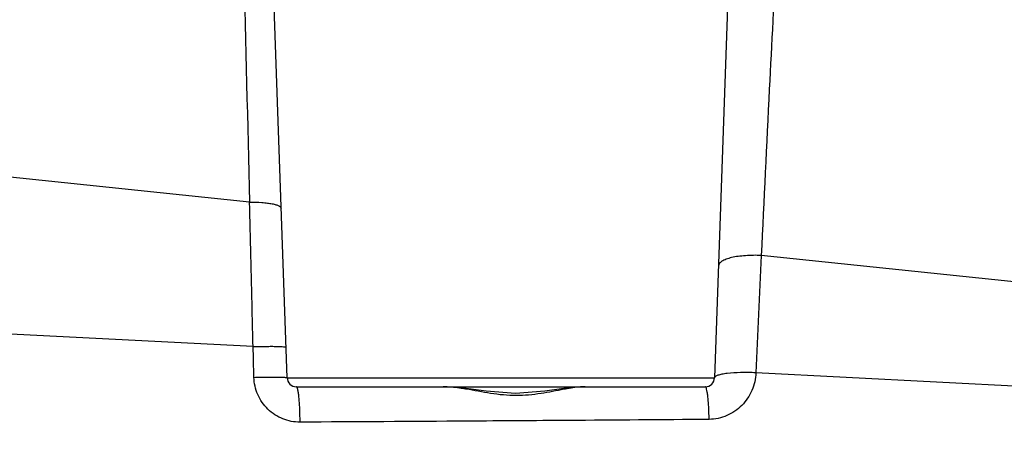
# Model space of a CAD drawing. Header units: millimetres. Extents: x 6 to 407, y 6 to 288.
# Tile 15 of 42: x 311 to 338, y 83 to 94. Entities that reach past the tile are written whole.
import ezdxf

# ---------------------------------------------------------------- set-up
doc = ezdxf.new("R2010")
doc.units = ezdxf.units.MM
doc.header["$LTSCALE"] = 23.1
doc.layers.get('0').update_dxf_attribs({"linetype": 'CONTINUOUS'})
doc.layers.add('DM1-0-1-CLIS-A-TE_DXF_DIMENSION', color=7, linetype='CONTINUOUS')
doc.layers.add('F40742_MAZAKDXF_CONTINUOUS_LINE', color=7, linetype='CONTINUOUS')
doc.styles.get("Standard").update_dxf_attribs({"font": 'txt', "width": 0.7})
doc.dimstyles.new('DIMSTYLE_1', dxfattribs={"dimtxt": 3, "dimasz": 3, "dimexe": 1, "dimexo": 1, "dimgap": 0.75, "dimtad": 1, "dimdsep": 46, "dimtxsty": 'STANDARD', "dimblk": '_FILLED', "dimblk1": '_FILLED', "dimblk2": '_FILLED', "dimcen": 0.09, "dimclrt": 5, "dimazin": 2, "dimtp": 0.01, "dimtm": 0.01, "dimtfac": 1, "dimtofl": 0, "dimtmove": 0, "dimatfit": 3, "dimldrblk": '_FILLED', "dimfxl": 1, "dimtolj": 1, "dimarcsym": 0})

# ---------------------------------------------------------------- blocks, each defined once
blk = doc.blocks.new('_FILLED')
at = {"color": 0, "linetype": 'BYBLOCK'}
blk.add_solid([(0, 0), (-1, 0.1667), (-1, -0.1667)], dxfattribs=at)
blk = doc.blocks.new('*D0')
at = {"layer": 'DM1-0-1-CLIS-A-TE_DXF_DIMENSION', "color": 2, "linetype": 'CONTINUOUS'}
for p, q in [((330.781, 136.296), (394.339, 136.296)), ((393.339, 136.296), (393.339, 100.321)), ((393.339, 64.346), (393.339, 100.321)), ((355.431, 64.346), (394.339, 64.346))]:
    blk.add_line(p, q, dxfattribs=at)
at = {"layer": 'DM1-0-1-CLIS-A-TE_DXF_DIMENSION', "color": 2, "linetype": 'CONTINUOUS', "xscale": 3, "yscale": 3, "zscale": 3}
for p, rotation in [((393.339, 136.296), 90), ((393.339, 64.346), 270)]:
    blk.add_blockref('_FILLED', p, dxfattribs=dict(at, rotation=rotation))
at = {"layer": 'DM1-0-1-CLIS-A-TE_DXF_DIMENSION', "color": 5, "linetype": 'CONTINUOUS', "insert": (389.589, 100.321), "char_height": 3, "width": 10.5, "attachment_point": 2, "rotation": 90, "line_spacing_factor": 0.9}
blk.add_mtext('71.95', dxfattribs=at)
blk = doc.blocks.new('*D2')
at = {"layer": 'DM1-0-1-CLIS-A-TE_DXF_DIMENSION', "color": 2, "linetype": 'CONTINUOUS'}
for p, q in [((273.271, 106.976), (273.271, 148.466)), ((369.271, 89.022), (369.271, 148.466)), ((273.271, 147.466), (321.271, 147.466)), ((369.271, 147.466), (321.271, 147.466))]:
    blk.add_line(p, q, dxfattribs=at)
at = {"layer": 'DM1-0-1-CLIS-A-TE_DXF_DIMENSION', "color": 2, "linetype": 'CONTINUOUS', "xscale": 3, "yscale": 3, "zscale": 3, "rotation": 180}
blk.add_blockref('_FILLED', (273.271, 147.466), dxfattribs=at)
at = {"layer": 'DM1-0-1-CLIS-A-TE_DXF_DIMENSION', "color": 2, "linetype": 'CONTINUOUS', "xscale": 3, "yscale": 3, "zscale": 3}
blk.add_blockref('_FILLED', (369.271, 147.466), dxfattribs=at)
at = {"layer": 'DM1-0-1-CLIS-A-TE_DXF_DIMENSION', "color": 5, "linetype": 'CONTINUOUS', "insert": (321.271, 151.216), "char_height": 3, "width": 4.2, "attachment_point": 2, "line_spacing_factor": 0.9}
blk.add_mtext('96', dxfattribs=at)

msp = doc.modelspace()

# ---------------------------------------------------------------- linework, layer by layer
at = {"layer": 'F40742_MAZAKDXF_CONTINUOUS_LINE', "color": 7, "linetype": 'CONTINUOUS'}
for p, q in [((318.513, 84.587), (317.925, 101.431)), ((330.406, 95.361), (330.03, 84.587)), ((344.064, 86.547), (331.289, 87.884)), ((318.763, 84.346), (329.78, 84.346)), ((326.208, 84.327), (325.971, 84.299)), ((326.546, 84.346), (326.208, 84.327))]:
    msp.add_line(p, q, dxfattribs=at)
at = {"layer": 'F40742_MAZAKDXF_CONTINUOUS_LINE', "color": 9, "linetype": 'CONTINUOUS'}
for p, q in [((317.501, 89.326), (310.356, 90.074)), ((317.596, 85.428), (310.132, 85.816)), ((352.866, 83.593), (331.146, 84.723)), ((318.513, 84.587), (330.03, 84.587))]:
    msp.add_line(p, q, dxfattribs=at)
at = {"layer": 'F40742_MAZAKDXF_CONTINUOUS_LINE', "color": 7, "linetype": 'CONTINUOUS'}
for points in [[(323.337, 84.299), (323.104, 84.325), (322.715, 84.346)], [(325.971, 84.299), (325.453, 84.226), (324.67, 84.167), (323.879, 84.227), (323.337, 84.299)]]:
    msp.add_lwpolyline(points, dxfattribs=at)
at = {"layer": 'F40742_MAZAKDXF_CONTINUOUS_LINE', "color": 9, "linetype": 'CONTINUOUS'}
for centre, radius, start, end in [((1819.877, 127.507), 1502.862, 180.968369, 181.455757), ((1368.169, 39.061), 1038.028, 177.304169, 177.478806), ((321.86, 75.414), 8.991, 80.567, 80.6895), ((327.57, 75.66), 8.765, 100.2343, 100.4765)]:
    msp.add_arc(centre, radius, start, end, dxfattribs=at)
at = {"layer": 'F40742_MAZAKDXF_CONTINUOUS_LINE', "color": 7, "linetype": 'CONTINUOUS'}
for centre, start, end in [((318.763, 84.596), 182, 270), ((329.78, 84.596), 270, 358)]:
    msp.add_arc(centre, 0.25, start, end, dxfattribs=at)
at = {"layer": 'F40742_MAZAKDXF_CONTINUOUS_LINE', "color": 9, "linetype": 'CONTINUOUS'}
for points, knots in [([(331.704, 96.058), (331.633, 94.829), (331.488, 92.105), (331.358, 89.379), (331.289, 87.884)], [0, 0, 0, 0, 0.451255, 1, 1, 1, 1]), ([(317.501, 89.326), (317.612, 89.327), (317.773, 89.322), (317.976, 89.303), (318.101, 89.284), (318.206, 89.259), (318.29, 89.23), (318.352, 89.191), (318.353, 89.16)], [0, 0, 0, 0, 0.374399, 0.539933, 0.68432, 0.803805, 0.89597, 1, 1, 1, 1]), ([(317.596, 85.428), (317.588, 85.755), (317.556, 87.055), (317.524, 88.354), (317.502, 89.326)], [0, 0, 0, 0, 0.25175, 1, 1, 1, 1]), ([(317.596, 85.428), (317.655, 85.43), (317.771, 85.433), (317.938, 85.436), (318.089, 85.437), (318.221, 85.436), (318.328, 85.433), (318.401, 85.429), (318.444, 85.425), (318.465, 85.422), (318.477, 85.419), (318.484, 85.416), (318.484, 85.414)], [0, 0, 0, 0, 0.199634, 0.3892, 0.561422, 0.710806, 0.832556, 0.922861, 0.955188, 0.978695, 0.993392, 1, 1, 1, 1]), ([(331.145, 84.723), (331.139, 84.561), (331.065, 84.237), (330.787, 83.823), (330.376, 83.538), (330.047, 83.468), (329.884, 83.466)], [0, 0, 0, 0, 0.249362, 0.498682, 0.748744, 1, 1, 1, 1]), ([(331.145, 84.723), (331.007, 84.73), (330.747, 84.734), (330.44, 84.717), (330.236, 84.687), (330.141, 84.664), (330.083, 84.641), (330.05, 84.623), (330.03, 84.601), (330.03, 84.587)], [0, 0, 0, 0, 0.361592, 0.678378, 0.80322, 0.898844, 0.934917, 0.963166, 1, 1, 1, 1]), ([(317.619, 84.6), (317.679, 84.602), (317.795, 84.605), (317.963, 84.608), (318.115, 84.609), (318.248, 84.608), (318.356, 84.606), (318.429, 84.602), (318.472, 84.599), (318.494, 84.595), (318.506, 84.593), (318.513, 84.589), (318.513, 84.587)], [0, 0, 0, 0, 0.199408, 0.388915, 0.561188, 0.710685, 0.832565, 0.922975, 0.955332, 0.978843, 0.993509, 1, 1, 1, 1]), ([(318.862, 83.392), (318.703, 83.391), (318.382, 83.451), (317.973, 83.719), (317.694, 84.121), (317.624, 84.441), (317.619, 84.6)], [0, 0, 0, 0, 0.249448, 0.499349, 0.749635, 1, 1, 1, 1]), ([(318.862, 83.392), (318.861, 83.514), (318.857, 83.692), (318.845, 83.918), (318.833, 84.061), (318.819, 84.177), (318.803, 84.265), (318.789, 84.316), (318.772, 84.346), (318.763, 84.346)], [0, 0, 0, 0, 0.380511, 0.551071, 0.700227, 0.822817, 0.914603, 0.973084, 1, 1, 1, 1]), ([(323.315, 84.286), (323.264, 84.294), (323.065, 84.325), (322.864, 84.346), (322.715, 84.346)], [0, 0, 0, 0, 0.25825, 1, 1, 1, 1]), ([(325.976, 84.279), (325.769, 84.241), (325.344, 84.15), (324.678, 84.084), (324, 84.156), (323.555, 84.246), (323.334, 84.283)], [0, 0, 0, 0, 0.236442, 0.489392, 0.747843, 1, 1, 1, 1]), ([(326.546, 84.346), (326.503, 84.346), (326.324, 84.339), (326.147, 84.31), (326.013, 84.286)], [0, 0, 0, 0, 0.236191, 1, 1, 1, 1]), ([(329.884, 83.466), (329.882, 83.581), (329.877, 83.747), (329.864, 83.956), (329.851, 84.087), (329.837, 84.193), (329.82, 84.273), (329.806, 84.32), (329.788, 84.346), (329.78, 84.346)], [0, 0, 0, 0, 0.384634, 0.554848, 0.702697, 0.823637, 0.914208, 0.972136, 1, 1, 1, 1])]:
    msp.add_open_spline(points, degree=3, knots=knots, dxfattribs=at)
at = {"layer": 'F40742_MAZAKDXF_CONTINUOUS_LINE', "color": 7, "linetype": 'CONTINUOUS'}
msp.add_open_spline([(331.289, 87.884), (331.218, 87.891), (331.076, 87.892), (330.868, 87.88), (330.672, 87.865), (330.496, 87.834), (330.35, 87.791), (330.237, 87.738), (330.16, 87.677), (330.136, 87.623), (330.135, 87.6)], degree=3, knots=[0, 0, 0, 0, 0.171151, 0.340734, 0.500455, 0.644608, 0.768299, 0.867648, 0.94265, 1, 1, 1, 1], dxfattribs=at)
at = {"layer": 'F40742_MAZAKDXF_CONTINUOUS_LINE', "color": 9, "linetype": 'CONTINUOUS'}
for points in [[(317.619, 84.6), (317.612, 84.876), (317.604, 85.152), (317.597, 85.428)], [(323.381, 83.418), (321.875, 83.408), (320.368, 83.4), (318.862, 83.392)], [(326.079, 83.437), (325.18, 83.431), (324.281, 83.425), (323.381, 83.419)], [(329.884, 83.466), (328.616, 83.456), (327.348, 83.447), (326.079, 83.437)]]:
    msp.add_open_spline(points, degree=3, dxfattribs=at)

# ---------------------------------------------------------------- dimensions: what is measured, and where the dimension line sits
at = {"layer": 'DM1-0-1-CLIS-A-TE_DXF_DIMENSION', "color": 2, "linetype": 'CONTINUOUS'}
for base, p1, p2, angle, picture, middle in [((273.271, 147.466), (369.271, 88.022), (273.271, 105.976), 180, '*D2', (321.271, 147.466)), ((393.339, 136.296), (354.431, 64.346), (329.781, 136.296), 90, '*D0', (393.339, 100.387))]:
    dim = msp.add_linear_dim(base=base, p1=p1, p2=p2, angle=angle, dimstyle='DIMSTYLE_1', dxfattribs=at)
    dim.commit()
    dim.dimension.update_dxf_attribs({"geometry": picture, "text_midpoint": middle, "dimtype": 160})

doc.saveas('drawing.dxf')
